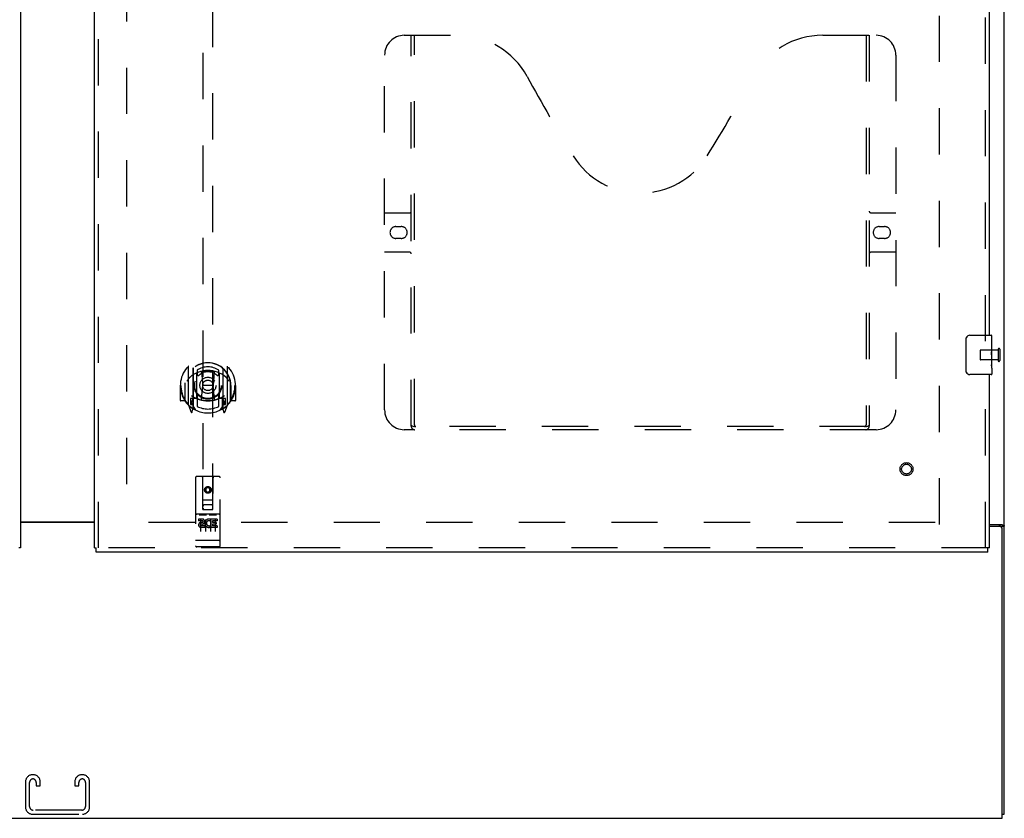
# Model space of a CAD drawing. Header units: inches. Extents: x 0 to 213, y 0 to 138.
# Tile 9 of 28: x 68 to 93, y 32 to 53. Entities that reach past the tile are written whole.
import ezdxf

# ---------------------------------------------------------------- set-up
doc = ezdxf.new("R2010")
doc.units = ezdxf.units.IN
doc.header["$LTSCALE"] = 11.73
doc.header["$MEASUREMENT"] = 0
doc.linetypes.add('HIDDEN', pattern=[0.2, 0.1, -0.1])
doc.layers.get('0').update_dxf_attribs({"linetype": 'CONTINUOUS'})
for name, color, linetype in [('DEFAULT_2', 8, 'HIDDEN'), ('LEFTHAND_DOOR_ASSEMBLY', 7, 'CONTINUOUS'), ('RIGHTHAND_DOOR_ASSEMBLY', 7, 'CONTINUOUS')]:
    doc.layers.add(name, color=color, linetype=linetype)

msp = doc.modelspace()

# ---------------------------------------------------------------- linework, layer by layer
at = {"color": 3, "linetype": 'Continuous'}
for p, q in [((92.572, 32.55), (92.572, 104.342)), ((67.635, 39.961), (69.51, 39.961)), ((69.51, 39.946), (67.635, 39.946)), ((92.197, 39.894), (92.512, 39.894)), ((92.46, 39.842), (92.197, 39.842)), ((92.52, 32.446), (92.52, 39.782)), ((44.624, 32.446), (92.52, 32.446))]:
    msp.add_line(p, q, dxfattribs=at)
at = {"color": 7, "linetype": 'Continuous'}
for p, q in [((92.468, 39.857), (92.572, 39.857)), ((92.468, 39.857), (92.468, 39.841)), ((92.52, 32.55), (92.572, 32.55))]:
    msp.add_line(p, q, dxfattribs=at)
for points in [[(92.436, 39.894), (92.436, 39.892), (92.436, 39.89), (92.436, 39.888), (92.436, 39.887), (92.437, 39.885), (92.438, 39.884), (92.439, 39.882), (92.44, 39.881), (92.442, 39.879), (92.444, 39.878), (92.445, 39.876), (92.447, 39.875), (92.449, 39.874), (92.451, 39.873), (92.455, 39.87)], [(92.455, 39.87), (92.457, 39.869), (92.459, 39.868), (92.461, 39.866), (92.463, 39.865), (92.465, 39.864), (92.466, 39.862), (92.467, 39.861), (92.468, 39.859), (92.468, 39.858), (92.468, 39.857)]]:
    msp.add_lwpolyline(points, dxfattribs=at)
at = {"color": 3, "linetype": 'Continuous'}
for points in [[(92.512, 39.894), (92.514, 39.892), (92.517, 39.891), (92.52, 39.889), (92.523, 39.888), (92.526, 39.886), (92.53, 39.885), (92.533, 39.883), (92.541, 39.88)], [(92.541, 39.88), (92.545, 39.879), (92.548, 39.877), (92.552, 39.876), (92.555, 39.875), (92.558, 39.873), (92.56, 39.872), (92.563, 39.87), (92.565, 39.869), (92.567, 39.867), (92.569, 39.865), (92.57, 39.864), (92.571, 39.862), (92.571, 39.86), (92.572, 39.858), (92.572, 39.857)]]:
    msp.add_lwpolyline(points, dxfattribs=at)
msp.add_arc((92.46, 39.782), 0.06, 0, 90, dxfattribs=at)
at = {"layer": 'DEFAULT_2', "color": 8, "linetype": 'HIDDEN'}
for p, q in [((90.926, 39.894), (90.926, 100.998)), ((70.322, 100.744), (70.322, 40.147)), ((91.958, 44.31), (91.958, 44.082)), ((92.415, 44.32), (91.968, 44.32)), ((92.415, 44.338), (92.415, 44.054)), ((92.458, 44.338), (92.458, 44.054)), ((92.415, 44.072), (91.968, 44.072)), ((90.822, 39.946), (70.218, 39.946)), ((67.955, 33.55), (67.94, 33.55)), ((69.205, 33.55), (69.19, 33.55)), ((67.76, 33.37), (67.76, 32.73)), ((67.864, 32.744), (67.864, 33.356)), ((68.031, 33.356), (68.031, 33.268)), ((68.031, 33.268), (68.135, 33.268)), ((68.135, 33.268), (68.135, 33.37)), ((69.01, 33.37), (69.01, 33.268)), ((69.01, 33.268), (69.114, 33.268)), ((69.114, 33.268), (69.114, 33.356)), ((69.281, 33.356), (69.281, 32.744)), ((69.385, 32.73), (69.385, 33.37)), ((67.94, 32.55), (69.205, 32.55)), ((69.191, 32.654), (67.954, 32.654))]:
    msp.add_line(p, q, dxfattribs=at)
for centre, radius, start, end in [((91.968, 44.31), 0.01, 90, 180), ((92.436, 44.338), 0.0215, 0, 180), ((91.968, 44.082), 0.01, 180, 270), ((92.436, 44.054), 0.0215, 180, 360), ((67.94, 33.37), 0.18, 90, 180), ((67.954, 33.356), 0.09, 90, 180), ((67.941, 33.356), 0.09, 0, 81.7808), ((67.955, 33.37), 0.18, 0, 90), ((69.19, 33.37), 0.18, 90, 180), ((69.204, 33.356), 0.09, 90, 180), ((69.191, 33.356), 0.09, 0, 81.7808), ((69.205, 33.37), 0.18, 0, 90), ((67.94, 32.73), 0.18, 180, 270), ((67.954, 32.744), 0.09, 180, 270), ((69.191, 32.744), 0.09, 270, 360), ((69.205, 32.73), 0.18, 270, 360)]:
    msp.add_arc(centre, radius, start, end, dxfattribs=at)
at = {"layer": 'LEFTHAND_DOOR_ASSEMBLY', "color": 3, "linetype": 'Continuous'}
msp.add_line((67.635, 101.592), (67.635, 39.3), dxfattribs=at)
at = {"layer": 'LEFTHAND_DOOR_ASSEMBLY', "color": 7, "linetype": 'Continuous'}
msp.add_line((67.635, 39.3), (67.593, 39.3), dxfattribs=at)
at = {"layer": 'RIGHTHAND_DOOR_ASSEMBLY', "color": 3, "linetype": 'Continuous'}
for p, q in [((69.51, 39.3), (69.51, 101.592)), ((92.197, 44.696), (92.197, 69.946)), ((92.197, 39.3), (92.197, 43.696)), ((92.155, 39.196), (69.552, 39.196))]:
    msp.add_line(p, q, dxfattribs=at)
at = {"layer": 'RIGHTHAND_DOOR_ASSEMBLY', "color": 8, "linetype": 'HIDDEN'}
for p, q in [((69.614, 39.3), (69.614, 101.592)), ((92.093, 44.541), (92.093, 70.101)), ((72.26, 68.275), (72.26, 40.273)), ((72.51, 40.273), (72.51, 68.275)), ((77.363, 52.3), (78.718, 52.3)), ((77.538, 42.39), (77.538, 52.3)), ((77.618, 42.42), (77.618, 52.3)), ((87.968, 52.3), (89.323, 52.3)), ((89.068, 52.3), (89.068, 42.42)), ((89.148, 52.3), (89.148, 42.39)), ((76.863, 42.8), (76.863, 51.8)), ((89.823, 51.8), (89.823, 42.8)), ((76.863, 47.8), (77.498, 47.8)), ((89.188, 47.8), (89.823, 47.8)), ((77.15, 47.45), (77.287, 47.45)), ((89.4, 47.45), (89.537, 47.45)), ((77.287, 47.15), (77.15, 47.15)), ((89.537, 47.15), (89.4, 47.15)), ((77.498, 46.8), (76.863, 46.8)), ((89.823, 46.8), (89.188, 46.8)), ((71.885, 43.901), (71.885, 42.933)), ((72.002, 43.847), (72.002, 42.831)), ((72.01, 43.847), (72.01, 42.844)), ((72.102, 43.099), (72.102, 43.73)), ((72.11, 43.808), (72.11, 43.705)), ((72.222, 43.757), (72.252, 43.417)), ((72.547, 43.757), (72.517, 43.417)), ((72.66, 43.705), (72.66, 43.808)), ((72.667, 43.73), (72.667, 43.099)), ((72.76, 43.847), (72.76, 42.844)), ((72.767, 43.847), (72.767, 42.831)), ((72.885, 42.933), (72.885, 43.901)), ((92.093, 39.3), (92.093, 43.851)), ((71.81, 43.489), (71.81, 43.492)), ((71.81, 43.031), (71.81, 43.489)), ((72.96, 43.489), (72.959, 43.492)), ((72.96, 43.031), (72.96, 43.489)), ((71.7, 43.417), (71.685, 43.417)), ((71.685, 43.417), (71.685, 43.044)), ((71.802, 43.417), (71.817, 43.417)), ((71.802, 43.417), (71.802, 43.029)), ((72.221, 43.073), (72.252, 43.417)), ((72.517, 43.417), (72.252, 43.417)), ((72.548, 43.073), (72.517, 43.417)), ((72.967, 43.417), (72.952, 43.417)), ((72.967, 43.417), (72.967, 43.029)), ((73.085, 43.417), (73.07, 43.417)), ((73.085, 43.417), (73.085, 43.044)), ((71.802, 43.029), (71.7, 43.029)), ((71.802, 43.029), (71.81, 43.044)), ((72.002, 43.088), (71.942, 43.088)), ((71.942, 43.088), (71.942, 42.938)), ((71.942, 42.938), (72.002, 42.938)), ((71.98, 43.017), (71.95, 42.971)), ((71.955, 42.963), (72.01, 42.963)), ((72.012, 43.076), (72.012, 42.869)), ((72.102, 43.089), (72.03, 43.089)), ((72.098, 43.096), (72.032, 43.096)), ((72.11, 43.144), (72.11, 42.891)), ((72.66, 42.891), (72.66, 43.144)), ((72.74, 43.089), (72.667, 43.089)), ((72.737, 43.096), (72.671, 43.096)), ((72.757, 42.869), (72.757, 43.076)), ((72.76, 42.963), (72.815, 42.963)), ((72.827, 43.088), (72.767, 43.088)), ((72.767, 42.938), (72.827, 42.938)), ((72.819, 42.971), (72.789, 43.017)), ((72.827, 42.938), (72.827, 43.088)), ((72.959, 43.044), (72.967, 43.029)), ((73.07, 43.029), (72.967, 43.029)), ((71.889, 42.923), (71.959, 42.747)), ((71.98, 42.853), (71.985, 42.849)), ((71.988, 42.75), (72.002, 42.831)), ((72.08, 42.794), (72.01, 42.903)), ((72.76, 42.903), (72.69, 42.794)), ((72.767, 42.831), (72.781, 42.75)), ((72.788, 42.852), (72.789, 42.853)), ((72.788, 42.852), (72.789, 42.853)), ((72.788, 42.852), (72.788, 42.852)), ((72.81, 42.747), (72.88, 42.923)), ((89.323, 42.3), (77.363, 42.3)), ((89.064, 42.38), (77.622, 42.38)), ((72.072, 41.083), (72.072, 39.358)), ((72.667, 41.113), (72.102, 41.113)), ((72.258, 40.273), (72.255, 41.083)), ((72.511, 40.273), (72.515, 41.083)), ((72.697, 39.358), (72.697, 41.083)), ((72.385, 40.846), (72.322, 40.81)), ((72.322, 40.81), (72.332, 40.804)), ((72.322, 40.81), (72.322, 40.737)), ((72.322, 40.737), (72.332, 40.743)), ((72.322, 40.737), (72.385, 40.701)), ((72.385, 40.834), (72.332, 40.804)), ((72.332, 40.804), (72.332, 40.743)), ((72.332, 40.743), (72.385, 40.713)), ((72.447, 40.81), (72.385, 40.846)), ((72.385, 40.846), (72.385, 40.834)), ((72.437, 40.804), (72.385, 40.834)), ((72.385, 40.713), (72.437, 40.743)), ((72.385, 40.701), (72.447, 40.737)), ((72.385, 40.701), (72.385, 40.713)), ((72.447, 40.81), (72.437, 40.804)), ((72.437, 40.743), (72.437, 40.804)), ((72.447, 40.737), (72.437, 40.743)), ((72.447, 40.737), (72.447, 40.81)), ((72.257, 40.523), (72.512, 40.523)), ((72.258, 40.273), (72.28, 40.273)), ((72.28, 40.273), (72.49, 40.273)), ((72.47, 40.398), (72.3, 40.398)), ((72.49, 40.273), (72.511, 40.273)), ((72.667, 40.156), (72.102, 40.156)), ((72.24, 40.034), (72.148, 40.034)), ((72.148, 40.034), (72.148, 39.992)), ((72.24, 39.992), (72.148, 39.992)), ((72.173, 40.14), (72.345, 40.14)), ((72.197, 40.025), (72.197, 39.719)), ((72.244, 39.948), (72.198, 39.948)), ((72.322, 40.025), (72.322, 39.719)), ((72.423, 40.14), (72.595, 40.14)), ((72.447, 40.025), (72.447, 39.719)), ((72.46, 39.999), (72.447, 39.98)), ((72.457, 40.024), (72.46, 40.022)), ((72.616, 40.034), (72.46, 40.034)), ((72.46, 40.034), (72.46, 40.022)), ((72.46, 39.999), (72.46, 39.821)), ((72.616, 39.992), (72.503, 39.992)), ((72.503, 39.992), (72.503, 39.948)), ((72.595, 39.948), (72.503, 39.948)), ((72.572, 40.025), (72.572, 39.719)), ((72.595, 39.948), (72.595, 39.906)), ((72.616, 40.034), (72.616, 39.992)), ((72.24, 39.907), (72.212, 39.907)), ((72.304, 39.863), (72.212, 39.863)), ((72.304, 39.821), (72.212, 39.821)), ((72.304, 39.863), (72.304, 39.821)), ((72.436, 39.869), (72.453, 39.83)), ((72.616, 39.821), (72.46, 39.821)), ((72.595, 39.906), (72.503, 39.906)), ((72.503, 39.906), (72.503, 39.863)), ((72.616, 39.863), (72.503, 39.863)), ((72.616, 39.863), (72.616, 39.821)), ((72.09, 39.487), (72.089, 39.487)), ((72.091, 39.487), (72.09, 39.487)), ((72.092, 39.487), (72.091, 39.487)), ((72.091, 39.487), (72.091, 39.487)), ((72.093, 39.487), (72.092, 39.487)), ((72.094, 39.486), (72.093, 39.487)), ((72.095, 39.486), (72.094, 39.486)), ((72.096, 39.486), (72.095, 39.486)), ((72.095, 39.486), (72.095, 39.486)), ((72.097, 39.486), (72.096, 39.486)), ((72.098, 39.486), (72.097, 39.486)), ((72.099, 39.486), (72.098, 39.486)), ((72.1, 39.486), (72.099, 39.486)), ((72.101, 39.486), (72.1, 39.486)), ((72.1, 39.486), (72.1, 39.486)), ((72.102, 39.486), (72.101, 39.486)), ((72.667, 39.486), (72.102, 39.486)), ((72.667, 39.486), (72.668, 39.486)), ((72.668, 39.486), (72.669, 39.486)), ((72.669, 39.486), (72.67, 39.486)), ((72.67, 39.486), (72.671, 39.486)), ((72.671, 39.486), (72.672, 39.486)), ((72.672, 39.486), (72.673, 39.486)), ((72.672, 39.486), (72.672, 39.486)), ((72.673, 39.486), (72.674, 39.486)), ((72.674, 39.486), (72.675, 39.486)), ((72.675, 39.486), (72.676, 39.487)), ((72.676, 39.487), (72.677, 39.487)), ((72.677, 39.487), (72.678, 39.487)), ((72.677, 39.487), (72.677, 39.487)), ((72.678, 39.487), (72.679, 39.487)), ((72.679, 39.487), (72.68, 39.487)), ((72.68, 39.487), (72.681, 39.487)), ((72.68, 39.487), (72.68, 39.487)), ((92.155, 39.3), (69.552, 39.3)), ((72.667, 39.328), (72.102, 39.328))]:
    msp.add_line(p, q, dxfattribs=at)
at = {"layer": 'RIGHTHAND_DOOR_ASSEMBLY', "color": 7, "linetype": 'Continuous'}
for p, q in [((91.702, 44.696), (92.242, 44.696)), ((92.257, 44.117), (92.257, 44.681)), ((91.602, 43.796), (91.602, 44.596)), ((92.257, 44.542), (92.25, 44.542)), ((92.25, 44.542), (92.25, 44.311)), ((92.257, 44.374), (92.25, 44.374)), ((92.257, 44.311), (92.25, 44.311)), ((92.257, 44.275), (92.251, 44.275)), ((92.257, 44.081), (92.25, 44.081)), ((92.25, 44.081), (92.25, 43.944)), ((92.256, 44.141), (92.254, 44.163)), ((92.255, 44.143), (92.257, 44.143)), ((92.257, 43.857), (92.257, 44.114)), ((92.242, 43.696), (91.702, 43.696)), ((92.251, 43.913), (92.257, 43.913)), ((92.257, 43.856), (92.257, 43.711)), ((69.51, 39.3), (69.552, 39.3)), ((69.552, 39.196), (69.552, 39.3)), ((92.197, 39.3), (92.155, 39.3)), ((92.155, 39.196), (92.155, 39.3))]:
    msp.add_line(p, q, dxfattribs=at)
for points in [[(91.602, 44.596), (91.602, 44.602), (91.603, 44.608), (91.604, 44.614), (91.605, 44.62), (91.607, 44.626), (91.609, 44.632)], [(92.254, 44.163), (92.253, 44.175), (92.252, 44.187), (92.251, 44.199), (92.251, 44.212), (92.25, 44.225), (92.25, 44.238), (92.25, 44.251), (92.251, 44.263), (92.251, 44.276), (92.252, 44.288), (92.253, 44.3)], [(92.252, 43.908), (92.251, 43.916), (92.251, 43.926), (92.25, 43.935), (92.25, 43.944)], [(92.257, 44.114), (92.257, 44.122), (92.256, 44.131), (92.256, 44.141)], [(91.609, 43.76), (91.607, 43.765), (91.605, 43.771), (91.604, 43.777), (91.603, 43.783), (91.602, 43.789), (91.602, 43.796)], [(92.254, 43.883), (92.253, 43.891), (92.253, 43.899), (92.252, 43.908)], [(92.257, 43.856), (92.257, 43.86), (92.257, 43.865), (92.256, 43.87), (92.254, 43.883)]]:
    msp.add_lwpolyline(points, dxfattribs=at)
at = {"layer": 'RIGHTHAND_DOOR_ASSEMBLY', "color": 8, "linetype": 'HIDDEN'}
for points in [[(71.839, 43.856), (71.84, 43.857), (71.841, 43.858), (71.841, 43.859), (71.842, 43.859), (71.843, 43.86), (71.843, 43.861), (71.844, 43.862), (71.845, 43.862), (71.846, 43.863), (71.846, 43.864), (71.847, 43.865), (71.848, 43.865), (71.849, 43.866), (71.85, 43.867), (71.85, 43.867), (71.851, 43.868), (71.852, 43.869), (71.853, 43.869), (71.854, 43.87), (71.854, 43.871), (71.855, 43.871), (71.856, 43.872), (71.857, 43.872), (71.858, 43.873), (71.859, 43.874), (71.86, 43.874), (71.861, 43.875), (71.861, 43.875), (71.862, 43.876), (71.863, 43.876), (71.864, 43.877), (71.865, 43.877), (71.866, 43.877), (71.867, 43.878)], [(72.197, 43.774), (72.202, 43.775), (72.207, 43.777), (72.213, 43.778), (72.218, 43.78), (72.224, 43.781), (72.229, 43.782), (72.235, 43.783), (72.24, 43.785), (72.246, 43.786), (72.251, 43.787), (72.257, 43.788), (72.262, 43.789), (72.268, 43.79), (72.273, 43.791), (72.279, 43.792), (72.284, 43.792), (72.29, 43.793), (72.295, 43.794), (72.301, 43.795), (72.306, 43.795), (72.312, 43.796), (72.317, 43.796), (72.323, 43.797), (72.329, 43.797), (72.334, 43.798), (72.34, 43.798), (72.345, 43.799), (72.351, 43.799), (72.357, 43.799), (72.362, 43.799), (72.368, 43.8), (72.373, 43.8), (72.379, 43.8), (72.385, 43.8), (72.39, 43.8), (72.396, 43.8), (72.401, 43.8), (72.407, 43.799), (72.413, 43.799), (72.418, 43.799), (72.424, 43.799), (72.429, 43.798), (72.435, 43.798), (72.44, 43.797), (72.446, 43.797), (72.452, 43.796), (72.457, 43.796), (72.463, 43.795), (72.468, 43.795), (72.474, 43.794), (72.479, 43.793), (72.485, 43.792), (72.49, 43.792), (72.496, 43.791), (72.502, 43.79), (72.507, 43.789), (72.513, 43.788), (72.518, 43.787), (72.524, 43.786), (72.529, 43.785), (72.534, 43.783), (72.54, 43.782), (72.545, 43.781), (72.551, 43.78), (72.556, 43.778), (72.562, 43.777), (72.567, 43.775), (72.572, 43.774)], [(72.902, 43.878), (72.903, 43.877), (72.904, 43.877), (72.905, 43.877), (72.906, 43.876), (72.907, 43.876), (72.908, 43.875), (72.909, 43.875), (72.909, 43.874), (72.91, 43.874), (72.911, 43.873), (72.912, 43.872), (72.913, 43.872), (72.914, 43.871), (72.915, 43.871), (72.915, 43.87), (72.916, 43.869), (72.917, 43.869), (72.918, 43.868), (72.919, 43.867), (72.92, 43.867), (72.92, 43.866), (72.921, 43.865), (72.922, 43.865), (72.923, 43.864), (72.923, 43.863), (72.924, 43.862), (72.925, 43.862), (72.926, 43.861), (72.926, 43.86), (72.927, 43.859), (72.928, 43.859), (72.929, 43.858), (72.929, 43.857), (72.93, 43.856)], [(71.93, 43.632), (71.929, 43.631), (71.927, 43.63), (71.926, 43.628), (71.924, 43.627), (71.922, 43.625), (71.921, 43.624), (71.919, 43.622), (71.917, 43.62), (71.916, 43.618), (71.914, 43.617), (71.912, 43.615), (71.91, 43.613), (71.908, 43.61), (71.906, 43.608), (71.904, 43.606), (71.902, 43.604), (71.9, 43.601), (71.898, 43.599), (71.896, 43.596), (71.894, 43.593), (71.892, 43.59), (71.889, 43.587), (71.887, 43.584), (71.885, 43.581), (71.882, 43.578), (71.88, 43.574), (71.877, 43.571), (71.875, 43.567), (71.872, 43.563), (71.87, 43.559), (71.867, 43.555), (71.864, 43.55), (71.861, 43.546), (71.858, 43.541), (71.855, 43.536), (71.852, 43.531)], [(72.917, 43.531), (72.914, 43.536), (72.911, 43.541), (72.908, 43.546), (72.905, 43.55), (72.902, 43.555), (72.9, 43.559), (72.897, 43.563), (72.894, 43.567), (72.892, 43.571), (72.889, 43.574), (72.887, 43.578), (72.884, 43.581), (72.882, 43.584), (72.88, 43.587), (72.877, 43.59), (72.875, 43.593), (72.873, 43.596), (72.871, 43.599), (72.869, 43.601), (72.867, 43.604), (72.865, 43.606), (72.863, 43.608), (72.861, 43.61), (72.859, 43.613), (72.857, 43.615), (72.855, 43.617), (72.854, 43.618), (72.852, 43.62), (72.85, 43.622), (72.848, 43.624), (72.847, 43.625), (72.845, 43.627), (72.843, 43.628), (72.842, 43.63), (72.84, 43.631), (72.839, 43.632)], [(71.867, 42.957), (71.866, 42.957), (71.865, 42.957), (71.864, 42.958), (71.863, 42.958), (71.862, 42.959), (71.861, 42.959), (71.861, 42.96), (71.86, 42.96), (71.859, 42.961), (71.858, 42.961), (71.857, 42.962), (71.856, 42.963), (71.855, 42.963), (71.854, 42.964), (71.854, 42.964), (71.853, 42.965), (71.852, 42.966), (71.851, 42.966), (71.85, 42.967), (71.85, 42.968), (71.849, 42.968), (71.848, 42.969), (71.847, 42.97), (71.846, 42.97), (71.846, 42.971), (71.845, 42.972), (71.844, 42.973), (71.843, 42.974), (71.843, 42.974), (71.842, 42.975), (71.841, 42.976), (71.841, 42.977), (71.84, 42.978), (71.839, 42.978)], [(72.93, 42.978), (72.929, 42.978), (72.929, 42.977), (72.928, 42.976), (72.927, 42.975), (72.926, 42.974), (72.926, 42.974), (72.925, 42.973), (72.924, 42.972), (72.923, 42.971), (72.923, 42.97), (72.922, 42.97), (72.921, 42.969), (72.92, 42.968), (72.92, 42.968), (72.919, 42.967), (72.918, 42.966), (72.917, 42.966), (72.916, 42.965), (72.915, 42.964), (72.915, 42.964), (72.914, 42.963), (72.913, 42.963), (72.912, 42.962), (72.911, 42.961), (72.91, 42.961), (72.909, 42.96), (72.909, 42.96), (72.908, 42.959), (72.907, 42.959), (72.906, 42.958), (72.905, 42.958), (72.904, 42.957), (72.903, 42.957), (72.902, 42.957)], [(77.528, 42.42), (77.544, 42.409), (77.56, 42.399), (77.576, 42.391), (77.591, 42.385), (77.607, 42.381), (77.622, 42.38)], [(89.064, 42.38), (89.079, 42.381), (89.095, 42.385), (89.11, 42.391), (89.126, 42.399), (89.142, 42.409), (89.158, 42.42)], [(72.167, 40.139), (72.167, 40.139), (72.167, 40.139), (72.167, 40.139), (72.167, 40.139), (72.167, 40.139), (72.168, 40.139), (72.168, 40.139), (72.168, 40.139), (72.168, 40.139), (72.168, 40.139), (72.168, 40.139), (72.168, 40.139), (72.168, 40.14), (72.168, 40.14), (72.169, 40.14), (72.169, 40.14), (72.169, 40.14), (72.169, 40.14), (72.169, 40.14), (72.169, 40.14), (72.169, 40.14), (72.169, 40.14), (72.17, 40.14), (72.17, 40.14), (72.17, 40.14), (72.17, 40.14), (72.17, 40.14), (72.17, 40.14), (72.17, 40.14), (72.171, 40.14), (72.171, 40.14), (72.171, 40.14), (72.171, 40.14), (72.171, 40.14), (72.171, 40.14), (72.172, 40.14), (72.172, 40.14), (72.172, 40.14), (72.172, 40.14), (72.172, 40.14), (72.173, 40.14), (72.173, 40.14), (72.173, 40.14), (72.173, 40.14), (72.173, 40.14)], [(72.345, 40.14), (72.346, 40.14), (72.346, 40.14), (72.346, 40.14), (72.346, 40.14), (72.346, 40.14), (72.347, 40.14), (72.347, 40.14), (72.347, 40.14), (72.347, 40.14), (72.347, 40.14), (72.348, 40.14), (72.348, 40.14), (72.348, 40.14), (72.348, 40.14), (72.348, 40.14), (72.348, 40.14), (72.349, 40.14), (72.349, 40.14), (72.349, 40.14), (72.349, 40.14), (72.349, 40.14), (72.349, 40.14), (72.349, 40.14), (72.35, 40.14), (72.35, 40.14), (72.35, 40.14), (72.35, 40.14), (72.35, 40.14), (72.35, 40.14), (72.35, 40.14), (72.351, 40.14), (72.351, 40.14), (72.351, 40.14), (72.351, 40.139), (72.351, 40.139), (72.351, 40.139), (72.351, 40.139), (72.351, 40.139), (72.351, 40.139), (72.351, 40.139), (72.352, 40.139), (72.352, 40.139), (72.352, 40.139), (72.352, 40.139), (72.352, 40.139), (72.352, 40.139)], [(72.417, 40.139), (72.417, 40.139), (72.417, 40.139), (72.417, 40.139), (72.417, 40.139), (72.417, 40.139), (72.418, 40.139), (72.418, 40.139), (72.418, 40.139), (72.418, 40.139), (72.418, 40.139), (72.418, 40.139), (72.418, 40.139), (72.418, 40.14), (72.418, 40.14), (72.419, 40.14), (72.419, 40.14), (72.419, 40.14), (72.419, 40.14), (72.419, 40.14), (72.419, 40.14), (72.419, 40.14), (72.419, 40.14), (72.42, 40.14), (72.42, 40.14), (72.42, 40.14), (72.42, 40.14), (72.42, 40.14), (72.42, 40.14), (72.42, 40.14), (72.421, 40.14), (72.421, 40.14), (72.421, 40.14), (72.421, 40.14), (72.421, 40.14), (72.421, 40.14), (72.422, 40.14), (72.422, 40.14), (72.422, 40.14), (72.422, 40.14), (72.422, 40.14), (72.423, 40.14), (72.423, 40.14), (72.423, 40.14), (72.423, 40.14), (72.423, 40.14)], [(72.595, 40.14), (72.596, 40.14), (72.596, 40.14), (72.596, 40.14), (72.596, 40.14), (72.596, 40.14), (72.597, 40.14), (72.597, 40.14), (72.597, 40.14), (72.597, 40.14), (72.597, 40.14), (72.598, 40.14), (72.598, 40.14), (72.598, 40.14), (72.598, 40.14), (72.598, 40.14), (72.598, 40.14), (72.599, 40.14), (72.599, 40.14), (72.599, 40.14), (72.599, 40.14), (72.599, 40.14), (72.599, 40.14), (72.599, 40.14), (72.6, 40.14), (72.6, 40.14), (72.6, 40.14), (72.6, 40.14), (72.6, 40.14), (72.6, 40.14), (72.6, 40.14), (72.601, 40.14), (72.601, 40.14), (72.601, 40.14), (72.601, 40.139), (72.601, 40.139), (72.601, 40.139), (72.601, 40.139), (72.601, 40.139), (72.601, 40.139), (72.601, 40.139), (72.602, 40.139), (72.602, 40.139), (72.602, 40.139), (72.602, 40.139), (72.602, 40.139), (72.602, 40.139)], [(72.089, 39.487), (72.088, 39.487), (72.088, 39.487), (72.088, 39.487), (72.087, 39.487), (72.087, 39.487), (72.086, 39.487), (72.086, 39.487), (72.086, 39.487), (72.085, 39.487), (72.085, 39.488), (72.085, 39.488), (72.084, 39.488), (72.084, 39.488), (72.084, 39.488), (72.083, 39.488), (72.083, 39.488), (72.083, 39.488), (72.082, 39.488), (72.082, 39.488), (72.082, 39.488), (72.081, 39.488), (72.081, 39.488), (72.081, 39.488), (72.081, 39.488), (72.08, 39.489), (72.08, 39.489), (72.08, 39.489), (72.079, 39.489), (72.079, 39.489), (72.079, 39.489), (72.079, 39.489), (72.078, 39.489), (72.078, 39.489), (72.078, 39.489), (72.078, 39.489), (72.077, 39.489), (72.077, 39.49), (72.077, 39.49), (72.077, 39.49), (72.076, 39.49), (72.076, 39.49), (72.076, 39.49), (72.076, 39.49), (72.076, 39.49), (72.075, 39.49), (72.075, 39.49), (72.075, 39.49), (72.075, 39.491), (72.075, 39.491), (72.074, 39.491), (72.074, 39.491), (72.074, 39.491), (72.074, 39.491), (72.074, 39.491), (72.074, 39.491), (72.074, 39.491), (72.073, 39.491), (72.073, 39.491), (72.073, 39.492), (72.073, 39.492), (72.073, 39.492), (72.073, 39.492), (72.073, 39.492), (72.073, 39.492), (72.073, 39.492), (72.073, 39.492), (72.072, 39.492), (72.072, 39.492), (72.072, 39.493), (72.072, 39.493), (72.072, 39.493), (72.072, 39.493), (72.072, 39.493), (72.072, 39.493), (72.072, 39.493), (72.072, 39.493), (72.072, 39.493), (72.072, 39.494), (72.072, 39.494)], [(72.681, 39.487), (72.682, 39.487), (72.682, 39.487), (72.682, 39.487), (72.683, 39.487), (72.683, 39.487), (72.683, 39.487), (72.684, 39.487), (72.684, 39.488), (72.684, 39.488), (72.685, 39.488), (72.685, 39.488), (72.685, 39.488), (72.686, 39.488), (72.686, 39.488), (72.686, 39.488), (72.687, 39.488), (72.687, 39.488), (72.687, 39.488), (72.688, 39.488), (72.688, 39.488), (72.688, 39.488), (72.689, 39.488), (72.689, 39.489), (72.689, 39.489), (72.689, 39.489), (72.69, 39.489), (72.69, 39.489), (72.69, 39.489), (72.69, 39.489), (72.691, 39.489), (72.691, 39.489), (72.691, 39.489), (72.691, 39.489), (72.692, 39.489), (72.692, 39.49), (72.692, 39.49), (72.692, 39.49), (72.693, 39.49), (72.693, 39.49), (72.693, 39.49), (72.693, 39.49), (72.693, 39.49), (72.694, 39.49), (72.694, 39.49), (72.694, 39.49), (72.694, 39.491), (72.694, 39.491), (72.695, 39.491), (72.695, 39.491), (72.695, 39.491), (72.695, 39.491), (72.695, 39.491), (72.695, 39.491), (72.695, 39.491), (72.696, 39.491), (72.696, 39.491), (72.696, 39.492), (72.696, 39.492), (72.696, 39.492), (72.696, 39.492), (72.696, 39.492), (72.696, 39.492), (72.696, 39.492), (72.697, 39.492), (72.697, 39.492), (72.697, 39.492), (72.697, 39.493), (72.697, 39.493), (72.697, 39.493), (72.697, 39.493), (72.697, 39.493), (72.697, 39.493), (72.697, 39.493), (72.697, 39.493), (72.697, 39.493), (72.697, 39.494), (72.697, 39.494)]]:
    msp.add_lwpolyline(points, dxfattribs=at)
for centre, radius in [((72.385, 43.424), 0.35), ((72.385, 43.424), 0.335), ((72.385, 43.424), 0.205), ((72.385, 43.424), 0.133), ((90.093, 41.3), 0.164), ((90.093, 41.3), 0.124), ((72.385, 40.773), 0.085), ((72.385, 40.773), 0.0845)]:
    msp.add_circle(centre, radius, dxfattribs=at)
for centre, radius, start, end in [((77.363, 51.8), 0.5, 90, 180), ((78.718, 50.3), 2, 28.4813, 90), ((87.968, 50.3), 2, 90, 151.5187), ((89.323, 51.8), 0.5, 0, 90), ((115.026, 69.998), 39.307, 208.4813, 211.8705), ((51.66, 69.998), 39.307, 328.1295, 331.5187), ((83.343, 50.3), 2, 211.8705, 328.1295), ((77.498, 47.84), 0.04, 270, 360), ((89.188, 47.84), 0.04, 180, 270), ((77.15, 47.3), 0.15, 90, 270), ((77.287, 47.3), 0.15, 270, 90), ((89.4, 47.3), 0.15, 90, 270), ((89.537, 47.3), 0.15, 270, 90), ((77.498, 46.76), 0.04, 0, 90), ((89.188, 46.76), 0.04, 90, 180), ((72.385, 43.417), 0.7, 305.5126, 234.4874), ((72.385, 43.415), 0.583, 0.2464, 179.7536), ((72.385, 43.414), 0.58, 7.6622, 172.3378), ((71.9, 43.901), 0.015, 135.0748, 180), ((72.385, 43.1), 0.7, 49.529, 130.471), ((72.017, 43.847), 0.015, 130.3587, 180), ((72.03, 43.847), 0.02, 129.3378, 179.9984), ((72.117, 43.73), 0.015, 112.9863, 180), ((72.385, 43.414), 0.48, 55.0461, 124.9539), ((72.14, 43.705), 0.03, 180, 311.1261), ((72.385, 43.424), 0.343, 48.8739, 131.1261), ((72.202, 43.755), 0.02, 5.0796, 105.5752), ((72.567, 43.755), 0.02, 74.4248, 174.9204), ((72.63, 43.705), 0.03, 228.8739, 360), ((72.652, 43.73), 0.015, 0, 67.0137), ((72.74, 43.847), 0.02, 0, 50.6594), ((72.752, 43.847), 0.015, 0, 49.6413), ((72.87, 43.901), 0.015, 0, 44.9252), ((71.83, 43.489), 0.02, 172.3378, 180), ((72.94, 43.489), 0.02, 0, 7.6622), ((72.385, 43.417), 0.685, 180, 213.0115), ((72.385, 43.417), 0.685, 326.9885, 360), ((71.7, 43.044), 0.015, 180, 270), ((71.83, 43.031), 0.02, 180, 215.2961), ((72.385, 43.424), 0.7, 215.2961, 324.7039), ((71.9, 42.933), 0.015, 180, 224.9252), ((71.955, 42.968), 0.005, 147.3208, 270), ((72.385, 43.73), 0.7, 233.2319, 306.7681), ((71.822, 43.118), 0.188, 327.3208, 360), ((72.03, 43.069), 0.02, 90, 180), ((72.032, 43.076), 0.02, 90, 180), ((72.098, 43.076), 0.02, 66.536, 90), ((72.117, 43.099), 0.015, 180, 247.0137), ((72.385, 43.737), 0.7, 246.536, 293.464), ((72.14, 43.144), 0.03, 48.8739, 180), ((72.385, 43.424), 0.343, 228.8739, 311.1261), ((72.202, 43.075), 0.02, 254.3869, 354.9204), ((72.568, 43.075), 0.02, 185.0796, 285.6131), ((72.63, 43.144), 0.03, 0, 131.1261), ((72.652, 43.099), 0.015, 292.9863, 360), ((72.671, 43.076), 0.02, 90, 113.464), ((72.737, 43.076), 0.02, 0, 90), ((72.74, 43.069), 0.02, 0, 90), ((72.948, 43.118), 0.188, 180, 212.6792), ((72.815, 42.968), 0.005, 270, 32.6792), ((72.87, 42.933), 0.015, 315.0748, 360), ((72.94, 43.031), 0.02, 324.7039, 360), ((73.07, 43.044), 0.015, 270, 360), ((71.973, 42.753), 0.015, 201.8041, 350), ((71.99, 42.864), 0.02, 234.4874, 360), ((71.992, 42.869), 0.02, 234.7457, 360), ((72.03, 42.844), 0.02, 180, 238.5295), ((72.385, 43.424), 0.6, 242.7204, 297.2796), ((72.74, 42.844), 0.02, 301.4688, 359.9992), ((72.777, 42.869), 0.02, 180, 305.2543), ((72.78, 42.864), 0.02, 180, 305.5126), ((72.796, 42.753), 0.015, 190, 338.1959), ((77.363, 42.8), 0.5, 180, 270), ((89.323, 42.8), 0.5, 270, 360), ((77.628, 42.39), 0.09, 180, 270), ((77.658, 42.42), 0.04, 180, 270), ((89.028, 42.42), 0.04, 270, 360), ((89.058, 42.39), 0.09, 270, 360), ((72.102, 41.083), 0.03, 90, 180), ((72.225, 41.083), 0.03, 0, 90), ((72.545, 41.083), 0.03, 90, 180), ((72.667, 41.083), 0.03, 0, 90), ((72.102, 40.186), 0.03, 180, 270), ((72.3, 40.358), 0.04, 90, 180), ((72.3, 40.313), 0.04, 180, 270), ((72.47, 40.358), 0.04, 0, 90), ((72.47, 40.313), 0.04, 270, 360), ((72.667, 40.186), 0.03, 270, 360), ((72.211, 39.885), 0.0644, 102.2995, 270.0775), ((72.24, 39.971), 0.0635, 270, 90), ((72.24, 39.97), 0.0219, 280.307, 90), ((72.41, 39.928), 0.107, 64.2636, 293.4027), ((72.41, 39.928), 0.0639, 54.8895, 293.4026), ((72.212, 39.885), 0.0219, 89.9011, 270), ((72.102, 39.358), 0.03, 180, 270), ((72.667, 39.358), 0.03, 270, 360)]:
    msp.add_arc(centre, radius, start, end, dxfattribs=at)
at = {"layer": 'RIGHTHAND_DOOR_ASSEMBLY', "color": 7, "linetype": 'Continuous'}
for centre, radius, start, end in [((91.702, 44.596), 0.1, 90, 158.7946), ((92.242, 44.681), 0.015, 0, 90), ((91.702, 43.796), 0.1, 201.1999, 270), ((92.242, 43.711), 0.015, 270, 360)]:
    msp.add_arc(centre, radius, start, end, dxfattribs=at)
msp.add_ellipse((91.994, 44.28), major_axis=(0.263, 0), ratio=0.432808, start_param=0, end_param=0.179988, dxfattribs=at)

doc.saveas('drawing.dxf')
